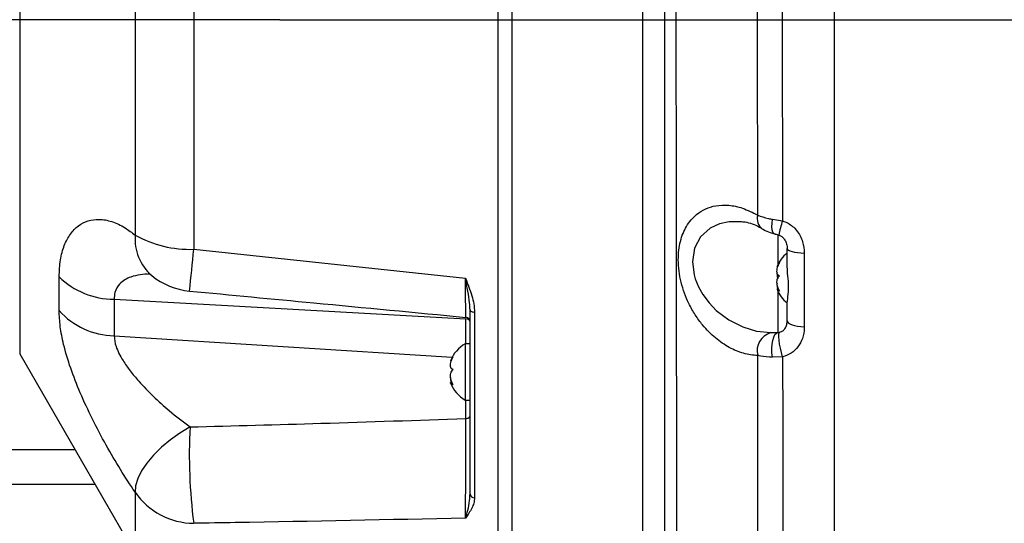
# Model space of a CAD drawing. Extents: x 0 to 16820, y 0 to 11880.
# Tile 22 of 84: x 8311 to 8520, y 6295 to 6402. Entities that reach past the tile are written whole.
import ezdxf

# ---------------------------------------------------------------- set-up
doc = ezdxf.new("R2010")
doc.units = 0
doc.header["$LTSCALE"] = 20
doc.linetypes.add('CENTERX2', pattern=[20.32, 12.7, -2.54, 2.54, -2.54])
doc.layers.get('0').update_dxf_attribs({"linetype": 'CONTINUOUS'})
doc.styles.add('SLDTEXTSTYLE0', font='TXT', dxfattribs={"width": 0.605})
doc.dimstyles.new('SLDDIMSTYLE1', dxfattribs={"dimtxt": 100, "dimasz": 100, "dimexe": 0, "dimexo": 0.0625, "dimgap": 25, "dimtad": 1, "dimdec": 4, "dimlfac": 20, "dimzin": 12, "dimtxsty": 'SLDTEXTSTYLE0', "dimsah": 1, "dimcen": 0.09, "dimadec": 1, "dimazin": 3, "dimtfac": 1, "dimtofl": 0, "dimtmove": 0, "dimatfit": 3, "dimtolj": 1, "dimtzin": 12})

# ---------------------------------------------------------------- blocks, each defined once
blk = doc.blocks.new('_D_3')
at = {"color": 7, "linetype": 'CONTINUOUS'}
for p, q in [((8406, 6401.82), (13085.4, 6401.82)), ((4232.76, 5673.02), (3718.3, 5582.3))]:
    blk.add_line(p, q, dxfattribs=at)
blk.add_arc((8366, 6401.82), 4689.4, 190, 0, dxfattribs=at)
for points in [[(13055.4, 6401.82), (13039.33, 6301.99), (13069.33, 6301.67)], [(3747.84, 5587.51), (3751.51, 5486.46), (3781, 5491.99)]]:
    blk.add_solid(points, dxfattribs=at)
at = {"color": 7, "linetype": 'CONTINUOUS', "insert": (8621.93, 1846.3), "char_height": 100, "attachment_point": 1, "rotation": 5, "style": 'SLDTEXTSTYLE0'}
blk.add_mtext('170°', dxfattribs=at)

msp = doc.modelspace()

# ---------------------------------------------------------------- linework, layer by layer
at = {"color": 7, "linetype": 'CONTINUOUS'}
for p, q in [((8412.4969294, 6275.8197932), (8412.4969294, 6527.8197972)), ((8415.4969281, 6275.8197932), (8415.4969281, 6527.8197972)), ((8483.996929, 6416.4698635), (8483.996929, 6401.8197952)), ((8365.9969283, 6401.8197952), (8412.4969283, 6401.8197952)), ((8483.996929, 6401.8197952), (8483.996929, 6188.8197957)), ((8473.9969311, 6349.6090098), (8473.9969311, 6353.066638)), ((8472.1671132, 6344.5413521), (8471.8506498, 6344.5413521)), ((8473.9969311, 6337.6699461), (8473.9969311, 6341.0687631)), ((8406.4969284, 6300.8159025), (8406.4969284, 6340.0294518)), ((8406.4969284, 6332.7999784), (8405.4969301, 6332.7999784)), ((8405.4969301, 6332.7999784), (8405.4969301, 6320.7999764)), ((8310.630904, 6330.6415899), (8335.2071246, 6288.0743219)), ((8402.6774963, 6324.5318158), (8402.3547521, 6324.5318158)), ((8405.4969301, 6320.7999764), (8406.4969284, 6320.7999764)), ((8326.693823, 6302.8197958), (8191.0269571, 6302.8197958))]:
    msp.add_line(p, q, dxfattribs=at)
at = {"color": 8, "linetype": 'CONTINUOUS'}
for p, q in [((8347.6740116, 6523.056127), (8347.6740116, 6352.9194815)), ((8443.2586072, 6274.3681221), (8443.2586072, 6523.2719703)), ((8335.2071246, 6515.5652685), (8335.2071246, 6355.9408969)), ((8310.630904, 6472.9980005), (8310.630904, 6331.1721383)), ((8483.996929, 6401.8197952), (8554.7712905, 6401.8197952)), ((8470.9178893, 6359.3142702), (8473.0070693, 6358.9743337)), ((8472.1016003, 6349.763356), (8472.1016003, 6356.0649714)), ((8347.6740116, 6352.9194815), (8405.5318287, 6346.759416)), ((8477.6483042, 6352.1256781), (8477.6483042, 6336.4318161)), ((8319.0305954, 6339.8683628), (8319.0305954, 6347.0309338)), ((8472.1016003, 6335.2204634), (8472.1016003, 6343.876235)), ((8330.7136385, 6342.2740957), (8405.5840833, 6338.08773)), ((8330.7136385, 6342.2740957), (8330.7136385, 6334.4896583)), ((8407.4620282, 6339.5246229), (8407.4620282, 6299.990706)), ((8405.5840833, 6332.7999784), (8405.5840833, 6338.08773)), ((8330.7136385, 6334.4896583), (8402.7001834, 6329.9383371)), ((8310.630904, 6331.1721383), (8310.630904, 6330.6415899)), ((8473.041424, 6330.0228415), (8470.8829088, 6329.943098)), ((8405.5840833, 6316.8754427), (8405.5840833, 6320.7999764)), ((8191.5847821, 6310.2617411), (8322.397211, 6310.2617411)), ((8335.2071246, 6301.1912255), (8335.2071246, 6288.0743219))]:
    msp.add_line(p, q, dxfattribs=at)
at = {"color": 7, "linetype": 'CENTERX2'}
msp.add_line((8365.9969283, 6401.8197952), (7345.1676267, 6401.8197952), dxfattribs=at)
at = {"color": 8, "linetype": 'CONTINUOUS', "flags": 128}
for points in [[(8464.0753953, 6358.8047026), (8461.6685523, 6358.7732388), (8459.6078707, 6358.3279884), (8457.6525329, 6357.4383779), (8455.5379836, 6355.5596805), (8454.279737, 6353.1897849), (8453.8249312, 6350.2609393), (8454.1846676, 6347.4756925), (8454.4192119, 6346.6628118), (8455.1106257, 6344.9383339), (8456.0293196, 6343.2945421), (8457.3705507, 6341.4916618), (8458.9160992, 6339.8997521), (8461.6001485, 6337.8778546), (8464.5372493, 6336.3988845), (8467.5016193, 6335.5089723), (8470.5359278, 6335.1712523), (8470.5359278, 6335.1712523)], [(8471.2983606, 6356.2063909), (8471.1617989, 6356.2722726), (8470.9539576, 6356.5552904), (8470.8205847, 6357.031524), (8470.7690043, 6357.6748407), (8470.8020402, 6358.4499358), (8470.9178893, 6359.3142702)], [(8473.9969311, 6353.066638), (8474.0655063, 6352.8924806), (8474.2688997, 6352.724295), (8474.6001227, 6352.5678514), (8475.0478206, 6352.4285069), (8475.5966453, 6352.3110448), (8476.2277765, 6352.219492), (8476.9195704, 6352.1569891), (8477.6483042, 6352.1256781)], [(8406.4969284, 6340.0294518), (8406.5153016, 6339.9330674), (8406.569743, 6339.8402257), (8406.6582596, 6339.7543354), (8406.7775881, 6339.6785556), (8406.9233513, 6339.615669), (8407.0901921, 6339.567989), (8407.2719788, 6339.5372628), (8407.4620282, 6339.5246229)], [(8473.9969311, 6337.6699461), (8474.0655063, 6337.4407811), (8474.2688997, 6337.219484), (8474.6001227, 6337.0136319), (8475.0478206, 6336.8302806), (8475.5966453, 6336.6757257), (8476.2277765, 6336.5552573), (8476.9195704, 6336.4730178), (8477.6483042, 6336.4318161)], [(8470.8829088, 6329.943098), (8470.7661284, 6330.8577983), (8470.7339717, 6331.7926748), (8470.7882194, 6332.6964973), (8470.9258838, 6333.5197566), (8471.1394249, 6334.2173545), (8471.4171527, 6334.7510694), (8471.7438383, 6335.0916578), (8472.1016003, 6335.2204634)], [(8473.041424, 6330.0228415), (8472.7903171, 6330.9217541), (8472.5731177, 6331.846848), (8472.4021045, 6332.7458276), (8472.2869335, 6333.5678725), (8472.2341312, 6334.2665134), (8472.2466705, 6334.8022549), (8472.3238511, 6335.1448028), (8472.4612994, 6335.2748005)], [(8405.5840833, 6316.8754427), (8405.7662686, 6316.8938456), (8405.9392152, 6316.9305845), (8406.0969999, 6316.9844), (8406.2342061, 6317.0534371), (8406.3461287, 6317.1353413), (8406.4289344, 6317.2272964), (8406.4797847, 6317.3261581), (8406.4969284, 6317.4285217)], [(8346.8901696, 6315.0829671), (8344.7540099, 6313.7958644), (8342.71408, 6312.3419358), (8340.8273863, 6310.7618241), (8339.1466526, 6309.0996741), (8337.7188494, 6307.4019401), (8336.5838746, 6305.7160674), (8335.7734488, 6304.0891661), (8335.3102164, 6302.566707), (8335.2071246, 6301.1912255)]]:
    msp.add_lwpolyline(points, dxfattribs=at)
at = {"color": 7, "linetype": 'CONTINUOUS'}
for centre, radius, start, end in [((8365.9969283, 6401.8197952), 4157, 190, 170), ((8365.9969283, 6401.8197952), 1594, 190, 170), ((8478.3959101, 6346.7004061), 7, 128.934088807, 159.246019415), ((8348.197505, 6358.9660007), 15, 230.864348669, 264.580739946), ((8478.3959101, 6346.9391843), 7, 200.796151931, 231.065911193), ((8405.4969313, 6337.4363643), 0.9999984, 0.09170361, 84.975782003), ((8408.8959101, 6326.6805865), 7, 119.049747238, 159.207406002), ((8408.8959101, 6326.9193647), 7, 200.839555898, 240.950252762)]:
    msp.add_arc(centre, radius, start, end, dxfattribs=at)
at = {"color": 8, "linetype": 'CONTINUOUS'}
for centre, radius, start, end in [((8470.2924137, 6359.4137562), 2.6686154, 163.152856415, 233.141540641), ((8497.0131087, 6351.1454864), 25.2503619, 161.937821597, 169.029826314), ((8345.5823602, 6355.1606951), 10.4045293, 175.699539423, 228.80819352), ((8346.8548741, 6376.7705606), 23.8651411, 240.786495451, 271.966983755), ((7907.3307359, 6392.6964561), 442.1361874, 353.680986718, 354.838381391), ((8330.8947245, 6359.4443539), 17.171213, 226.296122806, 269.395752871), ((8331.1113539, 6350.7312097), 16.2464202, 221.961429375, 268.597248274), ((8405.6758391, 6337.2465466), 0.8461729, 13.985605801, 96.225175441), ((8471.6453769, 6331.2990089), 4.028045, 105.987709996, 194.804094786), ((8460.1056322, 6309.1335722), 113.3716732, 176.991912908, 187.383494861), ((8347.8490167, 6309.9333794), 15.3701883, 214.664733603, 269.347615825), ((8407.4107879, 6300.9077377), 0.9184622, 185.738481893, 273.198150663)]:
    msp.add_arc(centre, radius, start, end, dxfattribs=at)
for points, knots in [([(8449.7205256, 6886.3413928), (8449.7210341, 6886.3385147), (8449.7243327, 6886.3198451), (8449.7392388, 6885.8080331), (8449.769823, 6884.6063243), (8449.8070307, 6882.6033474), (8449.8412805, 6879.9878892), (8449.8771156, 6876.6517782), (8449.9136471, 6872.6132023), (8449.9512138, 6867.8805812), (8449.9897208, 6862.5025412), (8450.0285514, 6856.524833), (8450.0673153, 6849.9815754), (8450.1054581, 6842.8938167), (8450.1423262, 6835.3186696), (8450.1774023, 6827.3268759), (8450.2096543, 6819.0170338), (8450.2397736, 6810.3804114), (8450.2669193, 6801.4939107), (8450.2886386, 6792.4437293), (8450.3039154, 6783.3146966), (8450.3125081, 6761.4894697), (8450.3001787, 6693.5614274), (8450.3076296, 6598.5992721), (8450.3090428, 6513.2824129), (8450.3060349, 6471.1235612), (8450.3030553, 6453.0646091), (8450.3030798, 6434.9943102), (8450.3086353, 6416.9024508), (8450.3244052, 6399.5955502), (8450.3453813, 6383.0929097), (8450.3640745, 6367.5159873), (8450.383005, 6352.1785501), (8450.4015783, 6337.2087962), (8450.4195956, 6322.7100302), (8450.4367939, 6308.7561393), (8450.4531035, 6295.4554494), (8450.4683493, 6282.9165267), (8450.4824971, 6271.2411509), (8450.4955962, 6260.4760239), (8450.5074355, 6250.7049636), (8450.5179188, 6242.0148242), (8450.5268698, 6234.4906748), (8450.5343837, 6228.1441687), (8450.5404157, 6223.0206214), (8450.5446383, 6219.4538337), (8450.5473761, 6217.2036507), (8450.5490339, 6215.7921836), (8450.5491389, 6215.6772525), (8450.549194, 6215.6168519)], [0, 0, 0, 0, 0.00247169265, 0.01603312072, 0.02958798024, 0.04042775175, 0.05130651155, 0.06218502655, 0.07302469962, 0.0838446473, 0.09470279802, 0.10556108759, 0.11638088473, 0.12724629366, 0.13815093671, 0.14905549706, 0.15992091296, 0.17070113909, 0.18151522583, 0.19237564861, 0.20325285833, 0.21408620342, 0.26992211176, 0.44443552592, 0.55141168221, 0.57282048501, 0.59424358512, 0.61565788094, 0.63704955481, 0.65843198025, 0.67695324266, 0.69554077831, 0.71412818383, 0.73264935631, 0.75116919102, 0.76975520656, 0.78834144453, 0.80686126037, 0.82539735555, 0.84399963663, 0.86260210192, 0.88113818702, 0.89967684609, 0.91828181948, 0.93688695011, 0.95542566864, 0.96976890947, 0.98411243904, 1, 1, 1, 1]), ([(8467.7383317, 6360.1871727), (8467.7358548, 6364.7394506), (8467.73089, 6373.8645389), (8467.7261252, 6387.802888), (8467.7200662, 6401.9052538), (8467.7152348, 6411.3482029), (8467.7128134, 6416.0807187)], [0, 0, 0, 0, 0.2471397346, 0.4953941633, 0.7471070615, 1, 1, 1, 1]), ([(8472.9366167, 6416.2657492), (8472.9426796, 6411.526315), (8472.9548337, 6402.0255142), (8472.9721594, 6387.6798314), (8472.9883274, 6373.2773578), (8473.0008121, 6363.7496176), (8473.0070693, 6358.9743337)], [0, 0, 0, 0, 0.2470676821, 0.4952787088, 0.7470347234, 1, 1, 1, 1]), ([(8467.7510424, 6330.2697836), (8466.7423748, 6330.3816415), (8464.7250422, 6330.6053571), (8461.6713424, 6331.9092818), (8458.7127934, 6333.9100604), (8456.2798853, 6336.3425169), (8454.4097058, 6338.8995889), (8453.1135259, 6341.1908106), (8452.1147439, 6343.5451649), (8451.3958299, 6345.8806037), (8450.9464597, 6348.2975938), (8450.7906209, 6350.6151841), (8450.9165193, 6352.7420926), (8451.2604527, 6354.6343302), (8451.81682, 6356.3344458), (8452.577409, 6357.884967), (8453.5446122, 6359.2412308), (8454.8895693, 6360.5626214), (8456.6312077, 6361.6249555), (8458.9421684, 6362.3244779), (8461.5844507, 6362.3984138), (8464.6114386, 6361.7929069), (8466.6601242, 6360.740858), (8467.7383317, 6360.1871727)], [0, 0, 0, 0, 0.0677563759, 0.1355125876, 0.203524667, 0.2714367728, 0.3145645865, 0.3576472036, 0.3931086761, 0.4285388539, 0.4642001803, 0.4998426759, 0.5311691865, 0.5625049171, 0.5935361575, 0.6245857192, 0.659364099, 0.6941658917, 0.7462647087, 0.7984245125, 0.863193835, 0.9279999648, 1, 1, 1, 1]), ([(8467.7383317, 6360.1871727), (8468.4599439, 6359.9305968), (8469.4184414, 6359.589794), (8470.6207484, 6359.3688699), (8470.9178893, 6359.3142702)], [0, 0, 0, 0, 0.7528577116, 1, 1, 1, 1]), ([(8319.0305954, 6347.0309338), (8319.0870463, 6348.2723279), (8319.1999583, 6350.7553428), (8320.056125, 6353.8168044), (8321.3662821, 6356.2588948), (8323.0960744, 6358.0398821), (8325.1682543, 6359.0955521), (8327.5770822, 6359.43677), (8330.2382934, 6358.9401994), (8332.8400891, 6357.7431787), (8334.4989634, 6356.4800971), (8335.2071246, 6355.9408969)], [0, 0, 0, 0, 0.10885910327, 0.21773809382, 0.32632152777, 0.43494813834, 0.54728266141, 0.65965578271, 0.78362816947, 0.90763246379, 1, 1, 1, 1]), ([(8473.0070693, 6358.9743337), (8473.416272, 6358.8208072), (8474.5640824, 6358.3901666), (8476.2214858, 6356.9293745), (8477.4503755, 6354.6496839), (8477.5850551, 6352.9322373), (8477.6483042, 6352.1256781)], [0, 0, 0, 0, 0.1462728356, 0.4102941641, 0.7230582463, 1, 1, 1, 1]), ([(8338.4219011, 6347.5631623), (8338.3860993, 6347.5685718), (8337.6218187, 6347.684052), (8336.2276673, 6347.4925489), (8334.4322186, 6347.1361472), (8332.9709542, 6346.4481222), (8331.7162139, 6345.4401691), (8330.852593, 6344.044363), (8330.7521781, 6342.765087), (8330.7136385, 6342.2740957)], [0, 0, 0, 0, 0.0092548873, 0.1975688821, 0.3888576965, 0.530666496, 0.6756189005, 0.8755012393, 1, 1, 1, 1]), ([(8405.5318287, 6346.759416), (8405.5346414, 6346.7521976), (8406.0185208, 6345.5103908), (8406.7088682, 6343.7057804), (8407.3460084, 6341.2906703), (8407.4231773, 6340.1160094), (8407.4620282, 6339.5246229)], [0, 0, 0, 0, 0.003016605, 0.5189544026, 0.757816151, 1, 1, 1, 1]), ([(8405.5919623, 6338.4727089), (8405.5915891, 6338.4762977), (8405.5906881, 6338.4849612), (8405.5861925, 6338.9890518), (8405.5790505, 6339.9025529), (8405.5695815, 6341.2019488), (8405.5579968, 6342.8606013), (8405.5453495, 6344.7200364), (8405.5361096, 6346.1137087), (8405.5318287, 6346.759416)], [0, 0, 0, 0, 0.108377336, 0.2616242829, 0.4106137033, 0.5639003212, 0.7134044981, 0.8672164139, 1, 1, 1, 1]), ([(8406.4969284, 6340.0294518), (8406.4744781, 6340.5266994), (8406.4171403, 6341.7966639), (8406.0400208, 6344.0102043), (8405.7060179, 6345.8129506), (8405.5332468, 6346.7517103), (8405.5318287, 6346.759416)], [0, 0, 0, 0, 0.2413163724, 0.6163193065, 0.9968505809, 1, 1, 1, 1]), ([(8335.2071246, 6301.1912255), (8334.1665486, 6302.766724), (8332.0855896, 6305.9174287), (8329.0046151, 6311.1941483), (8326.081111, 6316.7149384), (8323.4982423, 6322.2634816), (8321.396685, 6327.6546359), (8319.9852852, 6332.389643), (8319.1773073, 6336.5128693), (8319.0794968, 6338.7499241), (8319.0305954, 6339.8683628)], [0, 0, 0, 0, 0.1354898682, 0.2709545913, 0.406820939, 0.5426094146, 0.6698553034, 0.797017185, 0.8985166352, 1, 1, 1, 1]), ([(8477.6483042, 6336.4318161), (8477.6474069, 6336.3425917), (8477.6389348, 6335.5001623), (8477.3748168, 6333.9766222), (8476.3913072, 6332.1292824), (8474.9364642, 6330.7030454), (8473.6722546, 6330.2492713), (8473.041424, 6330.0228415)], [0, 0, 0, 0, 0.0316673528, 0.2989934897, 0.5417914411, 0.7713575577, 1, 1, 1, 1]), ([(8330.7136385, 6334.4896583), (8330.7993754, 6333.7509127), (8330.9373034, 6332.562466), (8331.7462401, 6330.7414839), (8332.7344238, 6328.9922761), (8334.1439777, 6326.9985667), (8336.2897096, 6324.4208466), (8339.0715852, 6321.5560924), (8342.7527712, 6318.216116), (8345.3992656, 6316.2119916), (8346.8901696, 6315.0829671)], [0, 0, 0, 0, 0.1098140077, 0.1766617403, 0.2454305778, 0.3465691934, 0.4504196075, 0.614367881, 0.7827539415, 1, 1, 1, 1]), ([(8470.5359278, 6335.1712523), (8470.6381981, 6335.170859), (8471.0994107, 6335.1690851), (8471.6629901, 6335.1979776), (8472.1016003, 6335.2204634)], [0, 0, 0, 0, 0.221742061, 1, 1, 1, 1]), ([(8467.7730737, 6281.0529245), (8467.7726536, 6281.9465359), (8467.7705703, 6286.3773739), (8467.7658861, 6294.6054911), (8467.7622597, 6306.0336344), (8467.7575406, 6317.909281), (8467.7532114, 6326.143994), (8467.7510424, 6330.2697836)], [0, 0, 0, 0, 0.05884513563, 0.29177477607, 0.52562880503, 0.76232860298, 1, 1, 1, 1]), ([(8470.8829088, 6329.943098), (8469.9904002, 6329.9946619), (8468.828502, 6330.0617895), (8467.9538363, 6330.230636), (8467.7510424, 6330.2697836)], [0, 0, 0, 0, 0.76814692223, 1, 1, 1, 1]), ([(8473.041424, 6330.0228415), (8473.046724, 6325.8666249), (8473.0573455, 6317.5372977), (8473.071413, 6305.4030954), (8473.0838886, 6293.5677493), (8473.09521, 6284.7923666), (8473.1009412, 6279.9868855), (8473.102258, 6278.8827716)], [0, 0, 0, 0, 0.2300867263, 0.4611086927, 0.6950262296, 0.9299288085, 1, 1, 1, 1]), ([(8346.8901696, 6315.0829671), (8356.1832406, 6315.3350282), (8375.7475391, 6315.8656815), (8395.3125053, 6316.5278207), (8405.5840833, 6316.8754427)], [0, 0, 0, 0, 0.475001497, 1, 1, 1, 1]), ([(8405.5318287, 6295.654185), (8405.5357152, 6296.0160453), (8405.5445261, 6296.8363798), (8405.5569812, 6298.4723318), (8405.5687691, 6300.4920382), (8405.5784669, 6302.75424), (8405.585885, 6305.1748141), (8405.5907132, 6307.6909127), (8405.5929445, 6310.2256511), (8405.5923601, 6312.7053206), (8405.5894645, 6314.954701), (8405.5857692, 6316.273684), (8405.5840833, 6316.8754427)], [0, 0, 0, 0, 0.08229766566, 0.1865681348, 0.29083320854, 0.3950634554, 0.49928945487, 0.60298856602, 0.70668639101, 0.81000071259, 0.91331674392, 1, 1, 1, 1]), ([(8405.5318287, 6295.654185), (8405.5332468, 6295.6585099), (8405.7028925, 6296.1758732), (8406.037884, 6297.3339959), (8406.4165139, 6299.1011626), (8406.4744437, 6300.3364428), (8406.4969284, 6300.8159025)], [0, 0, 0, 0, 0.0031618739, 0.3782365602, 0.7586696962, 1, 1, 1, 1]), ([(8407.4620282, 6299.990706), (8407.4243007, 6299.6156819), (8407.3481201, 6298.8584226), (8406.7128041, 6297.3867617), (8406.0168377, 6296.3423294), (8405.5346414, 6295.6581757), (8405.5318287, 6295.654185)], [0, 0, 0, 0, 0.2382247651, 0.4810302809, 0.9969728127, 1, 1, 1, 1]), ([(8276.6229821, 6298.0763762), (8276.623002, 6298.0763737), (8281.01082, 6297.527896), (8288.4449625, 6297.1532893), (8300.6484612, 6294.5863469), (8312.4716194, 6291.1094198), (8323.4640963, 6286.6921269), (8333.4482776, 6281.6823353), (8342.4842533, 6276.2436034), (8351.2498099, 6270.0955312), (8356.7496249, 6265.3914337), (8359.5068552, 6263.0331217)], [0, 0, 0, 0, 0.0000006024, 0.1330411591, 0.267014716, 0.4039211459, 0.5418375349, 0.654905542, 0.768543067, 0.8839633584, 1, 1, 1, 1]), ([(8405.5318287, 6295.654185), (8389.1962064, 6295.3202488), (8369.9108393, 6294.9260134), (8350.6239841, 6294.6121878), (8347.6740116, 6294.5641874)], [0, 0, 0, 0, 0.84704751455, 1, 1, 1, 1])]:
    msp.add_open_spline(points, degree=3, knots=knots, dxfattribs=at)
at = {"color": 7, "linetype": 'CONTINUOUS'}
for points, knots in [([(8447.9969306, 6223.0139969), (8447.9969306, 6223.0711249), (8447.9969306, 6223.1797191), (8447.9969306, 6224.5317055), (8447.9969306, 6226.677738), (8447.9969306, 6230.0446297), (8447.9969306, 6234.8878047), (8447.9969306, 6240.9890603), (8447.9969306, 6248.2421218), (8447.9969306, 6256.5312322), (8447.9969306, 6265.8168835), (8447.9969306, 6276.1860498), (8447.9969306, 6287.4441639), (8447.9969306, 6299.4294493), (8447.9969306, 6312.0976908), (8447.9969306, 6325.5625421), (8447.9969306, 6339.5517191), (8447.9969306, 6353.8857789), (8447.9969306, 6368.522806), (8447.9969306, 6383.5761439), (8447.9969306, 6398.7297739), (8447.9969306, 6413.766563), (8447.9969306, 6433.5266297), (8447.9969306, 6468.1636404), (8447.9969306, 6537.4149233), (8447.9969306, 6626.8300034), (8447.9969306, 6706.7857236), (8447.9969306, 6752.3342737), (8447.9969306, 6771.0703319), (8447.9969306, 6782.4969439), (8447.9969306, 6791.7924638), (8447.9969306, 6800.4399086), (8447.9969306, 6808.6328149), (8447.9969306, 6816.429726), (8447.9969306, 6824.1060205), (8447.9969306, 6831.5945713), (8447.9969306, 6838.7486787), (8447.9969306, 6845.4445542), (8447.9969306, 6851.638406), (8447.9969306, 6857.29283), (8447.9969306, 6862.4153144), (8447.9969306, 6866.9128542), (8447.9969306, 6870.7597689), (8447.9969306, 6873.9383221), (8447.9969306, 6876.4489379), (8447.9969306, 6878.0791961), (8447.9969306, 6879.0288166), (8447.9969306, 6879.5125738), (8447.9969306, 6879.551853), (8447.9969306, 6879.5471382), (8447.9969306, 6879.5449434)], [0, 0, 0, 0, 0.0156631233, 0.0297738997, 0.0439446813, 0.0619320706, 0.0800441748, 0.098550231, 0.1171926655, 0.1351817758, 0.153295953, 0.1718042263, 0.1904486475, 0.2084304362, 0.2265368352, 0.2450366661, 0.2636722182, 0.2816635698, 0.2997797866, 0.3182904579, 0.3369376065, 0.3549210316, 0.3729561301, 0.4090265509, 0.4811673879, 0.6254490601, 0.7349967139, 0.7726681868, 0.7915038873, 0.8033060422, 0.8143209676, 0.8254100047, 0.8352901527, 0.8452331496, 0.8555965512, 0.8660327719, 0.8765457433, 0.8871349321, 0.8974986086, 0.9079352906, 0.9184493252, 0.9290394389, 0.9393957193, 0.9498250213, 0.9603310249, 0.9709133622, 0.9783777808, 0.9858695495, 0.9934220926, 1, 1, 1, 1]), ([(8464.0728844, 6358.8255419), (8464.3969138, 6358.8083003), (8465.1854813, 6358.7663405), (8466.5541037, 6358.3650939), (8467.7841901, 6357.8699499), (8468.5010543, 6357.4091971), (8468.6864851, 6357.2900145)], [0, 0, 0, 0, 0.233605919, 0.5685103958, 0.8883868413, 1, 1, 1, 1]), ([(8468.6961485, 6357.2865984), (8468.7920097, 6357.2279009), (8469.3096537, 6356.9109384), (8470.1716066, 6356.5214506), (8471.004136, 6356.3104839), (8471.309611, 6356.2330751)], [0, 0, 0, 0, 0.1257848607, 0.67922947, 1, 1, 1, 1]), ([(8471.2980626, 6356.2060779), (8471.3405662, 6356.1949976), (8471.6563961, 6356.1126637), (8472.0554302, 6356.0028014), (8472.3910902, 6355.9004585), (8472.4310054, 6355.8882883)], [0, 0, 0, 0, 0.1205024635, 0.8954140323, 1, 1, 1, 1]), ([(8472.226554, 6355.9376298), (8472.2628714, 6355.9304977), (8472.5029878, 6355.8833431), (8472.940484, 6355.6020519), (8473.4793469, 6355.0578287), (8473.8685119, 6354.2355853), (8474.0110675, 6353.5326031), (8473.9886734, 6353.1225023), (8473.9852114, 6353.0591017)], [0, 0, 0, 0, 0.0293051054, 0.19375373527, 0.39142138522, 0.64576846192, 0.94523665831, 1, 1, 1, 1]), ([(8472.4042503, 6347.2585975), (8472.2563559, 6347.3267893), (8472.0001198, 6347.4449358), (8471.8306085, 6347.917256), (8471.8246541, 6348.4742453), (8471.9676434, 6349.1135806), (8472.1812292, 6349.6472189), (8472.3495652, 6349.9484976), (8472.4042503, 6350.04637)], [0, 0, 0, 0, 0.2355595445, 0.4081210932, 0.5811301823, 0.7450720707, 0.9171848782, 1, 1, 1, 1]), ([(8472.4042503, 6350.04637), (8472.2573201, 6349.8390476), (8472.0027353, 6349.4798215), (8471.8247705, 6349.1544488), (8471.8420949, 6349.1185609), (8471.8506498, 6349.1008392)], [0, 0, 0, 0, 0.4085880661, 0.7079575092, 1, 1, 1, 1]), ([(8473.9969311, 6341.0687631), (8474.0032711, 6341.2287829), (8474.0281369, 6341.8563857), (8474.2694729, 6343.3113763), (8474.3510823, 6345.514705), (8474.1012324, 6347.7090583), (8474.0298243, 6349.0098277), (8473.9969311, 6349.6090098)], [0, 0, 0, 0, 0.0834330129, 0.3272268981, 0.5722456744, 0.8029606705, 1, 1, 1, 1]), ([(8338.0422624, 6347.8137216), (8338.0463492, 6347.8115646), (8338.0560905, 6347.8064234), (8338.3164186, 6347.6549113), (8338.6207255, 6347.4089273), (8338.7470501, 6347.3068139)], [0, 0, 0, 0, 0.2971260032, 0.7082212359, 1, 1, 1, 1]), ([(8472.4042503, 6344.032023), (8472.2563545, 6344.3088113), (8472.0001084, 6344.788378), (8471.8306195, 6345.5756289), (8471.8246501, 6346.2281361), (8471.9676464, 6346.7674004), (8472.1812337, 6347.0906694), (8472.3495654, 6347.2174206), (8472.4042503, 6347.2585975)], [0, 0, 0, 0, 0.2355728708, 0.4081563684, 0.5811552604, 0.7450835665, 0.9171868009, 1, 1, 1, 1]), ([(8471.8543975, 6348.0009435), (8471.8449179, 6347.8026697), (8471.8253744, 6347.3939003), (8471.9310791, 6346.955862), (8472.0600594, 6346.7823437), (8472.1016003, 6346.7264584)], [0, 0, 0, 0, 0.3897105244, 0.8034430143, 1, 1, 1, 1]), ([(8471.8543975, 6345.6386475), (8471.8426035, 6345.4787146), (8471.8184232, 6345.1508149), (8471.9267461, 6344.7477979), (8471.9822345, 6344.5413521)], [0, 0, 0, 0, 0.4877492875, 1, 1, 1, 1]), ([(8346.7803424, 6344.0290874), (8355.6003329, 6343.193932), (8375.2042586, 6341.3376572), (8394.8051821, 6339.4589668), (8405.5874659, 6338.4255169)], [0, 0, 0, 0, 0.44990940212, 1, 1, 1, 1]), ([(8471.8506498, 6344.5387518), (8471.8505931, 6344.5396159), (8471.8485428, 6344.5708279), (8471.9790279, 6344.4588728), (8472.1799715, 6344.2648694), (8472.3492533, 6344.0891209), (8472.4042503, 6344.032023)], [0, 0, 0, 0, 0.0110214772, 0.3981311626, 0.8044621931, 1, 1, 1, 1]), ([(8472.4612994, 6335.2748005), (8472.6748472, 6335.3534561), (8473.1268017, 6335.5199234), (8473.6044121, 6336.028983), (8473.9273309, 6336.7211172), (8473.9940454, 6337.2920604), (8473.9966291, 6337.630391), (8473.9969311, 6337.6699461)], [0, 0, 0, 0, 0.1827723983, 0.386821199, 0.6336970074, 0.9571746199, 1, 1, 1, 1]), ([(8472.1016003, 6335.2204634), (8472.1943341, 6335.2285276), (8472.3071558, 6335.2383387), (8472.4380022, 6335.2692897), (8472.4612994, 6335.2748005)], [0, 0, 0, 0, 0.821949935, 1, 1, 1, 1]), ([(8402.9042473, 6330.0478531), (8402.7550649, 6329.83441), (8402.4965877, 6329.4645931), (8402.340513, 6329.1556432), (8402.3042754, 6329.0398971), (8402.3533262, 6329.0698898), (8402.3547521, 6329.0707617)], [0, 0, 0, 0, 0.4017538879, 0.6960886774, 0.9911652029, 1, 1, 1, 1]), ([(8402.9042473, 6327.2943346), (8402.7563583, 6327.358017), (8402.5001538, 6327.468341), (8402.3306074, 6327.9304446), (8402.3246515, 6328.4804394), (8402.4676571, 6329.1156919), (8402.6812274, 6329.6481557), (8402.8495633, 6329.9498482), (8402.9042473, 6330.0478531)], [0, 0, 0, 0, 0.2355993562, 0.4081548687, 0.5811519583, 0.7450758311, 0.9171877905, 1, 1, 1, 1]), ([(8402.9042473, 6324.0464552), (8402.7563535, 6324.32191), (8402.5001095, 6324.7991688), (8402.3306159, 6325.5877665), (8402.324646, 6326.2444462), (8402.4676749, 6326.7905504), (8402.6812088, 6327.1205666), (8402.8495623, 6327.2517298), (8402.9042473, 6327.2943346)], [0, 0, 0, 0, 0.2355661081, 0.4081467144, 0.5811419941, 0.7450632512, 0.9171907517, 1, 1, 1, 1]), ([(8402.3546292, 6324.4325368), (8402.3432578, 6324.4786389), (8402.3204718, 6324.5710189), (8402.4696008, 6324.4723225), (8402.6809812, 6324.2727014), (8402.8495007, 6324.1019326), (8402.9042473, 6324.0464552)], [0, 0, 0, 0, 0.2805471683, 0.5621638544, 0.857760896, 1, 1, 1, 1]), ([(8402.3546366, 6325.6161286), (8402.3452683, 6325.4494058), (8402.3265269, 6325.1158753), (8402.4080226, 6324.6749947), (8402.5013066, 6324.4485909), (8402.5103649, 6324.4266061)], [0, 0, 0, 0, 0.4743581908, 0.9489579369, 1, 1, 1, 1])]:
    msp.add_open_spline(points, degree=3, knots=knots, dxfattribs=at)

# ---------------------------------------------------------------- dimensions: what is measured, and where the dimension line sits
dim = msp.add_angular_dim_2l(base=(8774.7050665, 1730.2643988), line1=((4272.1510991, 5679.9643207), (6796.21337, 6125.0246)), line2=((7345.1676267, 6401.8197952), (8365.9969283, 6401.8197952)), dimstyle='SLDDIMSTYLE1', dxfattribs=at)
dim.commit()
dim.dimension.update_dxf_attribs({"geometry": '_D_3', "text_midpoint": (8774.7050665, 1730.2643988), "dimtype": 162})

doc.saveas('drawing.dxf')
